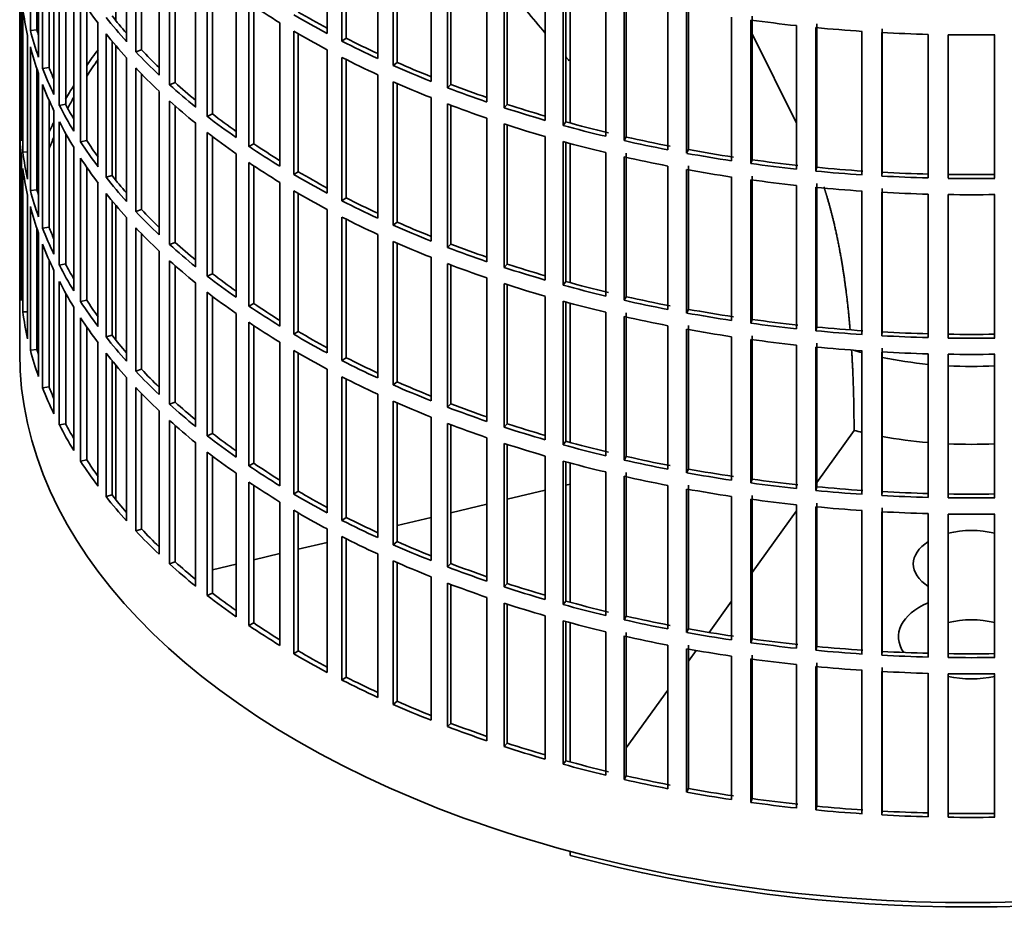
# Model space of a CAD drawing. Header units: millimetres. Extents: x 518 to 1410, y -2520 to 1834.
# Tile 2 of 33: x 1117 to 1265, y -2453 to -2316. Entities that reach past the tile are written whole.
import ezdxf

# ---------------------------------------------------------------- set-up
doc = ezdxf.new("R2010")
doc.units = ezdxf.units.MM
for name, color, linetype in [('VSI184-254_GIUNT', 7, 'Continuous'), ('VSI344-454_FILTR', 7, 'Continuous'), ('VSI344-454_SUPPO', 7, 'Continuous')]:
    doc.layers.add(name, color=color, linetype=linetype)

# ---------------------------------------------------------------- blocks, each defined once
blk = doc.blocks.new('SE4')
at = {"layer": 'VSI184-254_GIUNT', "color": 7, "linetype": 'Continuous', "lineweight": 35}
for start_param, end_param in [(4.245143, 4.281952), (4.365036, 4.547129), (4.62322, 4.801558)]:
    blk.add_ellipse((1260.33, -2345.2), major_axis=(39.5, 0), ratio=0.57735, start_param=start_param, end_param=end_param, dxfattribs=at)
at = {"layer": 'VSI344-454_FILTR', "color": 7, "linetype": 'Continuous', "lineweight": 35}
for p, q in [((1116.83, -2125.97), (1116.83, -2366.02)), ((1118.44, -2317.37), (1118.44, -2295.74)), ((1163.2, -2317.81), (1163.2, -2296.17)), ((1132.93, -2319.04), (1132.93, -2297.4)), ((1165.42, -2318.96), (1165.42, -2297.32)), ((1166.06, -2318.52), (1166.06, -2297.65)), ((1119.42, -2317.27), (1119.42, -2299.04)), ((1119.66, -2321.37), (1119.66, -2299.74)), ((1134.33, -2320.56), (1134.33, -2298.92)), ((1135.2, -2320.27), (1135.2, -2299.83)), ((1170.81, -2321.57), (1170.81, -2299.93)), ((1173.16, -2322.63), (1173.16, -2300.99)), ((1173.75, -2322.16), (1173.75, -2301.25)), ((1120.28, -2323.06), (1120.28, -2301.42)), ((1137.85, -2324.08), (1137.85, -2302.44)), ((1121.25, -2322.92), (1121.25, -2303.77)), ((1139.43, -2325.54), (1139.43, -2303.9)), ((1178.85, -2325.02), (1178.85, -2303.38)), ((1121.98, -2327), (1121.98, -2305.36)), ((1140.26, -2325.21), (1140.26, -2304.64)), ((1181.32, -2325.98), (1181.32, -2304.34)), ((1181.85, -2325.49), (1181.85, -2304.55)), ((1122.8, -2328.65), (1122.8, -2307.02)), ((1143.36, -2328.9), (1143.36, -2307.27)), ((1187.29, -2328.13), (1187.29, -2306.5)), ((1116.83, -2329.94), (1116.83, -2308.3)), ((1145.12, -2330.3), (1145.12, -2308.66)), ((1189.87, -2328.99), (1189.87, -2307.36)), ((1190.34, -2328.49), (1190.34, -2307.51)), ((1123.76, -2328.48), (1123.76, -2308.79)), ((1145.9, -2329.94), (1145.9, -2309.27)), ((1196.08, -2330.9), (1196.08, -2309.26)), ((1198.76, -2331.66), (1198.76, -2310.02)), ((1199.17, -2331.13), (1199.17, -2310.13)), ((1124.98, -2332.52), (1124.98, -2310.88)), ((1205.19, -2333.31), (1205.19, -2311.67)), ((1117.08, -2334), (1117.08, -2312.36)), ((1126, -2334.14), (1126, -2312.5)), ((1149.45, -2333.5), (1149.45, -2311.86)), ((1151.36, -2334.82), (1151.36, -2313.18)), ((1207.96, -2333.95), (1207.96, -2312.32)), ((1208.3, -2333.41), (1208.3, -2311.77)), ((1117.29, -2335.72), (1117.29, -2314.08)), ((1126.93, -2333.92), (1126.93, -2313.89)), ((1152.11, -2334.43), (1152.11, -2313.68)), ((1214.57, -2335.34), (1214.57, -2313.71)), ((1217.4, -2335.87), (1217.4, -2314.24)), ((1217.68, -2335.32), (1217.68, -2313.68)), ((1224.17, -2336.99), (1224.17, -2315.36)), ((1227.06, -2337.41), (1227.06, -2315.77)), ((1227.27, -2336.85), (1227.27, -2315.21)), ((1119.42, -2317.27), (1118.44, -2317.37)), ((1128.63, -2337.9), (1128.63, -2316.26)), ((1156.07, -2337.83), (1156.07, -2316.2)), ((1158.14, -2339.07), (1158.14, -2317.44)), ((1233.94, -2338.26), (1233.94, -2316.62)), ((1236.88, -2338.55), (1236.88, -2316.92)), ((1237.02, -2337.98), (1237.02, -2316.35)), ((1243.84, -2339.12), (1243.84, -2317.48)), ((1246.88, -2338.72), (1246.88, -2317.09)), ((1118.02, -2339.76), (1118.02, -2318.12)), ((1129.85, -2339.47), (1129.85, -2317.84)), ((1130.75, -2339.22), (1130.75, -2318.95)), ((1158.84, -2338.66), (1158.84, -2317.84)), ((1166.06, -2318.52), (1165.42, -2318.96)), ((1246.81, -2339.3), (1246.81, -2317.66)), ((1253.83, -2339.58), (1253.83, -2317.95)), ((1256.81, -2339.64), (1256.81, -2318.01)), ((1263.84, -2339.64), (1263.84, -2318.01)), ((1118.44, -2341.46), (1118.44, -2319.82)), ((1135.2, -2320.27), (1134.33, -2320.56)), ((1163.2, -2341.89), (1163.2, -2320.26)), ((1132.93, -2343.12), (1132.93, -2321.49)), ((1165.42, -2343.05), (1165.42, -2321.41)), ((1166.06, -2342.6), (1166.06, -2321.74)), ((1119.42, -2341.36), (1119.42, -2323.13)), ((1121.25, -2322.92), (1120.28, -2323.06)), ((1134.33, -2344.65), (1134.33, -2323.01)), ((1173.75, -2322.16), (1173.16, -2322.63)), ((1119.66, -2345.46), (1119.66, -2323.82)), ((1135.2, -2344.36), (1135.2, -2323.91)), ((1170.81, -2345.66), (1170.81, -2324.02)), ((1173.16, -2346.72), (1173.16, -2325.08)), ((1120.28, -2347.14), (1120.28, -2325.51)), ((1137.85, -2348.16), (1137.85, -2326.53)), ((1140.26, -2325.21), (1139.43, -2325.54)), ((1173.75, -2346.25), (1173.75, -2325.34)), ((1181.85, -2325.49), (1181.32, -2325.98)), ((1121.25, -2347.01), (1121.25, -2327.85)), ((1139.43, -2349.62), (1139.43, -2327.99)), ((1178.85, -2349.11), (1178.85, -2327.47)), ((1121.98, -2351.09), (1121.98, -2329.45)), ((1123.76, -2328.48), (1122.8, -2328.65)), ((1140.26, -2349.3), (1140.26, -2328.73)), ((1181.32, -2350.07), (1181.32, -2328.43)), ((1181.85, -2349.58), (1181.85, -2328.63)), ((1190.34, -2328.49), (1189.87, -2328.99)), ((1117.08, -2329.93), (1116.83, -2329.94)), ((1145.9, -2329.94), (1145.12, -2330.3)), ((1187.29, -2352.22), (1187.29, -2330.58)), ((1116.83, -2354.03), (1116.83, -2332.39)), ((1122.8, -2352.74), (1122.8, -2331.1)), ((1143.36, -2352.99), (1143.36, -2331.35)), ((1189.87, -2353.08), (1189.87, -2331.44)), ((1190.34, -2352.57), (1190.34, -2331.6)), ((1199.17, -2331.13), (1198.76, -2331.66)), ((1123.76, -2352.56), (1123.76, -2332.87)), ((1126.93, -2333.92), (1126, -2334.14)), ((1145.12, -2354.38), (1145.12, -2332.75)), ((1145.9, -2354.03), (1145.9, -2333.35)), ((1196.08, -2354.99), (1196.08, -2333.35)), ((1208.3, -2333.41), (1207.96, -2333.95)), ((1124.98, -2356.6), (1124.98, -2334.97)), ((1152.11, -2334.43), (1151.36, -2334.82)), ((1198.76, -2355.74), (1198.76, -2334.11)), ((1199.17, -2355.22), (1199.17, -2334.22)), ((1217.68, -2335.32), (1217.4, -2335.87)), ((1117.08, -2358.09), (1117.08, -2336.45)), ((1118.02, -2335.67), (1117.29, -2335.72)), ((1126, -2358.22), (1126, -2336.58)), ((1149.45, -2357.58), (1149.45, -2335.95)), ((1205.19, -2357.4), (1205.19, -2335.76)), ((1207.96, -2358.04), (1207.96, -2336.4)), ((1208.3, -2357.5), (1208.3, -2335.86)), ((1227.27, -2336.85), (1227.06, -2337.41)), ((1117.29, -2359.8), (1117.29, -2338.17)), ((1126.93, -2358.01), (1126.93, -2337.97)), ((1151.36, -2358.9), (1151.36, -2337.27)), ((1152.11, -2358.52), (1152.11, -2337.76)), ((1214.57, -2359.43), (1214.57, -2337.79)), ((1217.4, -2359.96), (1217.4, -2338.32)), ((1217.68, -2359.41), (1217.68, -2337.77)), ((1237.02, -2337.98), (1236.88, -2338.55)), ((1130.75, -2339.22), (1129.85, -2339.47)), ((1158.84, -2338.66), (1158.14, -2339.07)), ((1224.17, -2361.08), (1224.17, -2339.44)), ((1227.06, -2361.5), (1227.06, -2339.86)), ((1227.27, -2360.93), (1227.27, -2339.3)), ((1246.88, -2338.72), (1246.81, -2339.3)), ((1119.42, -2341.36), (1118.44, -2341.46)), ((1128.63, -2361.99), (1128.63, -2340.35)), ((1156.07, -2361.92), (1156.07, -2340.28)), ((1233.94, -2362.34), (1233.94, -2340.71)), ((1236.88, -2362.64), (1236.88, -2341)), ((1237.02, -2362.07), (1237.02, -2340.43)), ((1246.88, -2362.81), (1246.88, -2341.17)), ((1118.02, -2363.84), (1118.02, -2342.21)), ((1129.85, -2363.56), (1129.85, -2341.92)), ((1158.14, -2363.16), (1158.14, -2341.52)), ((1158.84, -2362.74), (1158.84, -2341.93)), ((1166.06, -2342.6), (1165.42, -2343.05)), ((1243.84, -2363.21), (1243.84, -2341.57)), ((1246.81, -2363.39), (1246.81, -2341.75)), ((1253.83, -2363.67), (1253.83, -2342.03)), ((1256.81, -2363.73), (1256.81, -2342.09)), ((1263.84, -2363.73), (1263.84, -2342.09)), ((1118.44, -2365.55), (1118.44, -2343.91)), ((1130.75, -2363.31), (1130.75, -2343.04)), ((1135.2, -2344.36), (1134.33, -2344.65)), ((1163.2, -2365.98), (1163.2, -2344.34)), ((1132.93, -2367.21), (1132.93, -2345.57)), ((1165.42, -2367.13), (1165.42, -2345.5)), ((1166.06, -2366.69), (1166.06, -2345.82)), ((1119.42, -2365.45), (1119.42, -2347.22)), ((1121.25, -2347.01), (1120.28, -2347.14)), ((1134.33, -2368.73), (1134.33, -2347.09)), ((1173.75, -2346.25), (1173.16, -2346.72)), ((1119.66, -2369.55), (1119.66, -2347.91)), ((1135.2, -2368.44), (1135.2, -2348)), ((1170.81, -2369.74), (1170.81, -2348.11)), ((1120.28, -2371.23), (1120.28, -2349.59)), ((1140.26, -2349.3), (1139.43, -2349.62)), ((1173.16, -2370.8), (1173.16, -2349.17)), ((1173.75, -2370.34), (1173.75, -2349.43)), ((1181.85, -2349.58), (1181.32, -2350.07)), ((1137.85, -2372.25), (1137.85, -2350.61)), ((1178.85, -2373.19), (1178.85, -2351.55)), ((1121.25, -2371.09), (1121.25, -2351.94)), ((1123.76, -2352.56), (1122.8, -2352.74)), ((1139.43, -2373.71), (1139.43, -2352.07)), ((1140.26, -2373.39), (1140.26, -2352.81)), ((1181.32, -2374.15), (1181.32, -2352.52)), ((1181.85, -2373.67), (1181.85, -2352.72)), ((1190.34, -2352.57), (1189.87, -2353.08)), ((1117.08, -2354.02), (1116.83, -2354.03)), ((1121.98, -2375.17), (1121.98, -2353.54)), ((1145.9, -2354.03), (1145.12, -2354.38)), ((1187.29, -2376.31), (1187.29, -2354.67)), ((1122.8, -2376.83), (1122.8, -2355.19)), ((1143.36, -2377.08), (1143.36, -2355.44)), ((1189.87, -2377.17), (1189.87, -2355.53)), ((1190.34, -2376.66), (1190.34, -2355.68)), ((1199.17, -2355.22), (1198.76, -2355.74)), ((1123.76, -2376.65), (1123.76, -2356.96)), ((1145.12, -2378.47), (1145.12, -2356.83)), ((1145.9, -2378.11), (1145.9, -2357.44)), ((1196.08, -2379.08), (1196.08, -2357.44)), ((1208.3, -2357.5), (1207.96, -2358.04)), ((1124.98, -2380.69), (1124.98, -2359.05)), ((1126.93, -2358.01), (1126, -2358.22)), ((1152.11, -2358.52), (1151.36, -2358.9)), ((1198.76, -2379.83), (1198.76, -2358.19)), ((1199.17, -2379.3), (1199.17, -2358.3)), ((1118.02, -2359.76), (1117.29, -2359.8)), ((1126, -2382.31), (1126, -2360.67)), ((1149.45, -2381.67), (1149.45, -2360.03)), ((1205.19, -2381.48), (1205.19, -2359.84)), ((1207.96, -2382.13), (1207.96, -2360.49)), ((1208.3, -2381.58), (1208.3, -2359.95)), ((1217.68, -2359.41), (1217.4, -2359.96)), ((1126.93, -2382.09), (1126.93, -2362.06)), ((1151.36, -2382.99), (1151.36, -2361.35)), ((1152.11, -2382.6), (1152.11, -2361.85)), ((1214.57, -2383.52), (1214.57, -2361.88)), ((1217.68, -2383.49), (1217.68, -2361.86)), ((1227.27, -2360.93), (1227.06, -2361.5)), ((1237.02, -2362.07), (1236.88, -2362.64)), ((1130.75, -2363.31), (1129.85, -2363.56)), ((1158.84, -2362.74), (1158.14, -2363.16)), ((1217.4, -2384.05), (1217.4, -2362.41)), ((1224.17, -2385.17), (1224.17, -2363.53)), ((1227.27, -2385.02), (1227.27, -2363.38)), ((1246.88, -2362.81), (1246.81, -2363.39)), ((1128.63, -2386.07), (1128.63, -2364.44)), ((1156.07, -2386.01), (1156.07, -2364.37)), ((1227.06, -2385.58), (1227.06, -2363.95)), ((1233.94, -2386.43), (1233.94, -2364.79)), ((1236.88, -2386.73), (1236.88, -2365.09)), ((1237.02, -2386.16), (1237.02, -2364.52)), ((1119.42, -2365.45), (1118.44, -2365.55)), ((1129.85, -2387.65), (1129.85, -2366.01)), ((1158.14, -2387.25), (1158.14, -2365.61)), ((1158.84, -2386.83), (1158.84, -2366.01)), ((1243.84, -2387.29), (1243.84, -2365.66)), ((1246.81, -2387.47), (1246.81, -2365.84)), ((1246.88, -2386.9), (1246.88, -2365.26)), ((1253.83, -2387.76), (1253.83, -2366.12)), ((1256.81, -2387.82), (1256.81, -2366.18)), ((1263.84, -2387.82), (1263.84, -2366.18)), ((1130.75, -2387.39), (1130.75, -2367.12)), ((1166.06, -2366.69), (1165.42, -2367.13)), ((1135.2, -2368.44), (1134.33, -2368.73)), ((1163.2, -2390.07), (1163.2, -2368.43)), ((1165.42, -2391.22), (1165.42, -2369.58)), ((1121.25, -2371.09), (1120.28, -2371.23)), ((1132.93, -2391.3), (1132.93, -2369.66)), ((1166.06, -2390.78), (1166.06, -2369.91)), ((1173.75, -2370.34), (1173.16, -2370.8)), ((1134.33, -2392.82), (1134.33, -2371.18)), ((1135.2, -2392.53), (1135.2, -2372.09)), ((1170.81, -2393.83), (1170.81, -2372.19)), ((1140.26, -2373.39), (1139.43, -2373.71)), ((1173.16, -2394.89), (1173.16, -2373.25)), ((1173.75, -2394.42), (1173.75, -2373.51)), ((1181.85, -2373.67), (1181.32, -2374.15)), ((1137.85, -2396.34), (1137.85, -2374.7)), ((1123.76, -2376.65), (1122.8, -2376.83)), ((1139.43, -2397.8), (1139.43, -2376.16)), ((1140.26, -2397.47), (1140.26, -2376.9)), ((1178.85, -2397.28), (1178.85, -2375.64)), ((1181.32, -2398.24), (1181.32, -2376.6)), ((1181.85, -2397.75), (1181.85, -2376.81)), ((1190.34, -2376.66), (1189.87, -2377.17)), ((1145.9, -2378.11), (1145.12, -2378.47)), ((1143.36, -2401.16), (1143.36, -2379.53)), ((1187.29, -2400.39), (1187.29, -2378.76)), ((1189.87, -2401.25), (1189.87, -2379.62)), ((1190.34, -2400.74), (1190.34, -2379.77)), ((1199.17, -2379.3), (1198.76, -2379.83)), ((1145.12, -2402.56), (1145.12, -2380.92)), ((1126.93, -2382.09), (1126, -2382.31)), ((1145.9, -2402.2), (1145.9, -2381.53)), ((1152.11, -2382.6), (1151.36, -2382.99)), ((1196.08, -2403.16), (1196.08, -2381.52)), ((1198.76, -2403.92), (1198.76, -2382.28)), ((1199.17, -2403.39), (1199.17, -2382.39)), ((1208.3, -2381.58), (1207.96, -2382.13)), ((1149.45, -2405.76), (1149.45, -2384.12)), ((1205.19, -2405.57), (1205.19, -2383.93)), ((1208.3, -2405.67), (1208.3, -2384.03)), ((1217.68, -2383.49), (1217.4, -2384.05)), ((1151.36, -2407.08), (1151.36, -2385.44)), ((1152.11, -2406.69), (1152.11, -2385.94)), ((1207.96, -2406.21), (1207.96, -2384.58)), ((1217.68, -2407.58), (1217.68, -2385.94)), ((1227.27, -2385.02), (1227.06, -2385.58)), ((1130.75, -2387.39), (1129.85, -2387.65)), ((1158.84, -2386.83), (1158.14, -2387.25)), ((1214.57, -2407.6), (1214.57, -2385.97)), ((1217.4, -2408.13), (1217.4, -2386.5)), ((1237.02, -2386.16), (1236.88, -2386.73)), ((1246.88, -2386.9), (1246.81, -2387.47)), ((1156.07, -2410.09), (1156.07, -2388.46)), ((1224.17, -2409.25), (1224.17, -2387.62)), ((1227.06, -2409.67), (1227.06, -2388.03)), ((1227.27, -2409.11), (1227.27, -2387.47)), ((1233.94, -2410.52), (1233.94, -2388.88)), ((1237.02, -2410.24), (1237.02, -2388.61)), ((1158.14, -2411.33), (1158.14, -2389.7)), ((1158.84, -2410.92), (1158.84, -2390.1)), ((1236.88, -2410.81), (1236.88, -2389.18)), ((1243.84, -2411.38), (1243.84, -2389.74)), ((1246.81, -2411.56), (1246.81, -2389.92)), ((1246.88, -2410.98), (1246.88, -2389.35)), ((1253.83, -2411.84), (1253.83, -2390.21)), ((1256.81, -2411.9), (1256.81, -2390.27)), ((1263.84, -2411.9), (1263.84, -2390.27)), ((1166.06, -2390.78), (1165.42, -2391.22)), ((1135.2, -2392.53), (1134.33, -2392.82)), ((1163.2, -2414.15), (1163.2, -2392.52)), ((1165.42, -2415.31), (1165.42, -2393.67)), ((1166.06, -2414.86), (1166.06, -2394)), ((1173.75, -2394.42), (1173.16, -2394.89)), ((1170.81, -2417.92), (1170.81, -2396.28)), ((1140.26, -2397.47), (1139.43, -2397.8)), ((1173.16, -2418.98), (1173.16, -2397.34)), ((1173.75, -2418.51), (1173.75, -2397.6)), ((1181.85, -2397.75), (1181.32, -2398.24)), ((1178.85, -2421.37), (1178.85, -2399.73)), ((1181.32, -2422.33), (1181.32, -2400.69)), ((1190.34, -2400.74), (1189.87, -2401.25)), ((1145.9, -2402.2), (1145.12, -2402.56)), ((1181.85, -2421.84), (1181.85, -2400.89)), ((1187.29, -2424.48), (1187.29, -2402.84)), ((1189.87, -2425.34), (1189.87, -2403.7)), ((1199.17, -2403.39), (1198.76, -2403.92)), ((1190.34, -2424.83), (1190.34, -2403.86)), ((1152.11, -2406.69), (1151.36, -2407.08)), ((1196.08, -2427.25), (1196.08, -2405.61)), ((1198.76, -2428), (1198.76, -2406.37)), ((1199.17, -2427.48), (1199.17, -2406.48)), ((1208.3, -2405.67), (1207.96, -2406.21)), ((1205.19, -2429.66), (1205.19, -2408.02)), ((1208.3, -2429.76), (1208.3, -2408.12)), ((1217.68, -2407.58), (1217.4, -2408.13)), ((1207.96, -2430.3), (1207.96, -2408.66)), ((1227.27, -2409.11), (1227.06, -2409.67)), ((1158.84, -2410.92), (1158.14, -2411.33)), ((1214.57, -2431.69), (1214.57, -2410.05)), ((1217.4, -2432.22), (1217.4, -2410.58)), ((1217.68, -2431.67), (1217.68, -2410.03)), ((1237.02, -2410.24), (1236.88, -2410.81)), ((1246.88, -2410.98), (1246.81, -2411.56)), ((1224.17, -2433.34), (1224.17, -2411.7)), ((1227.06, -2433.76), (1227.06, -2412.12)), ((1227.27, -2433.19), (1227.27, -2411.56)), ((1233.94, -2434.6), (1233.94, -2412.96)), ((1236.88, -2434.9), (1236.88, -2413.26)), ((1237.02, -2434.33), (1237.02, -2412.69)), ((1243.84, -2435.47), (1243.84, -2413.83)), ((1246.81, -2435.65), (1246.81, -2414.01)), ((1246.88, -2435.07), (1246.88, -2413.43)), ((1166.06, -2414.86), (1165.42, -2415.31)), ((1253.83, -2435.93), (1253.83, -2414.29)), ((1256.81, -2435.99), (1256.81, -2414.35)), ((1263.84, -2435.99), (1263.84, -2414.35)), ((1173.75, -2418.51), (1173.16, -2418.98)), ((1181.85, -2421.84), (1181.32, -2422.33)), ((1190.34, -2424.83), (1189.87, -2425.34)), ((1199.17, -2427.48), (1198.76, -2428)), ((1208.3, -2429.76), (1207.96, -2430.3)), ((1217.68, -2431.67), (1217.4, -2432.22)), ((1227.27, -2433.19), (1227.06, -2433.76)), ((1237.02, -2434.33), (1236.88, -2434.9)), ((1246.88, -2435.07), (1246.81, -2435.65))]:
    blk.add_line(p, q, dxfattribs=at)
for centre, radius, start, end in [((1260.33, -2069.53), 248.5, 269.189, 270.811), ((1260.33, -2092.32), 246.77, 269.1833, 270.8167), ((1260.33, -2091.17), 248.5, 269.189, 270.811), ((1260.33, -2093.62), 248.5, 269.189, 270.811), ((1260.33, -2116.41), 246.77, 269.1833, 270.8167), ((1260.33, -2115.26), 248.5, 269.189, 270.811), ((1260.33, -2117.7), 248.5, 269.189, 270.811), ((1260.33, -2140.5), 246.77, 269.1833, 270.8167), ((1260.33, -2139.34), 248.5, 269.189, 270.811), ((1260.33, -2141.79), 248.5, 269.189, 270.811), ((1260.33, -2164.58), 246.77, 269.1833, 270.8167), ((1260.33, -2163.43), 248.5, 269.189, 270.811), ((1260.33, -2165.88), 248.5, 269.189, 270.811), ((1260.33, -2188.67), 246.77, 269.1833, 270.8167), ((1260.33, -2187.52), 248.5, 269.189, 270.811)]:
    blk.add_arc(centre, radius, start, end, dxfattribs=at)
for centre, major_axis, start_param, end_param in [((1260.33, -2283.35), (-143.5, 0), 0.359458, 0.408487), ((1260.33, -2259.27), (-143.5, 0), 0.708524, 0.757553), ((1260.33, -2307.44), (-143.5, 0), 0.080205, 0.129234), ((1260.33, -2256.82), (-142.5, 0), 0.778165, 0.820895), ((1260.33, -2329.08), (-142.5, 0), -0.160582, -0.149846), ((1260.33, -2280.9), (-143.5, 0), 0.429271, 0.4783), ((1260.33, -2280.9), (-142.5, 0), 0.429099, 0.464583), ((1260.33, -2256.82), (-143.5, 0), 0.778337, 0.827366), ((1260.33, -2235.18), (-143.5, 0), 1.336842, 1.385871), ((1260.33, -2304.99), (-143.5, 0), 0.150018, 0.199048), ((1260.33, -2304.99), (-142.5, 0), 0.149846, 0.160582), ((1260.33, -2259.27), (-143.5, 0), 0.778337, 0.827366), ((1260.33, -2235.18), (-143.5, 0), 1.406655, 1.455685), ((1260.33, -2283.35), (-143.5, 0), 0.429271, 0.4783), ((1260.33, -2256.82), (-143.5, 0), 0.84815, 0.897179), ((1260.33, -2256.82), (-142.5, 0), 0.847978, 0.891566), ((1260.33, -2235.18), (-143.5, 0), 1.476469, 1.525498), ((1260.33, -2307.44), (-143.5, 0), 0.150018, 0.199048), ((1260.33, -2353.16), (-143.5, 0), -0.408487, -0.377404), ((1260.33, -2280.9), (-143.5, 0), 0.499084, 0.548113), ((1260.33, -2280.9), (-142.5, 0), 0.498912, 0.536508), ((1260.33, -2353.16), (-142.5, 0), -0.391958, -0.359286), ((1260.33, -2259.27), (-143.5, 0), 0.84815, 0.897179), ((1260.33, -2304.99), (-143.5, 0), 0.219831, 0.268861), ((1260.33, -2304.99), (-142.5, 0), 0.219659, 0.242088), ((1260.33, -2283.35), (-143.5, 0), 0.499084, 0.548113), ((1260.33, -2256.82), (-143.5, 0), 0.917963, 0.966992), ((1260.33, -2256.82), (-142.5, 0), 0.917791, 0.962144), ((1260.33, -2259.27), (-143.5, 0), 0.917963, 0.966992), ((1260.33, -2307.44), (-143.5, 0), 0.219831, 0.268861), ((1260.33, -2353.16), (-143.5, 0), -0.338674, -0.312019), ((1260.33, -2280.9), (-143.5, 0), 0.568897, 0.617927), ((1260.33, -2280.9), (-142.5, 0), 0.568725, 0.607984), ((1260.33, -2256.82), (-143.5, 0), 0.987776, 1.036806), ((1260.33, -2256.82), (-142.5, 0), 0.987604, 1.032651), ((1260.33, -2353.16), (-142.5, 0), -0.318152, -0.297119), ((1260.33, -2283.35), (-143.5, 0), 0.568897, 0.617927), ((1260.33, -2304.99), (-143.5, 0), 0.289645, 0.338674), ((1260.33, -2304.99), (-142.5, 0), 0.289473, 0.318152), ((1260.33, -2259.27), (-143.5, 0), 0.987776, 1.036806), ((1260.33, -2256.82), (-143.5, 0), 1.057589, 1.106619), ((1260.33, -2256.82), (-142.5, 0), 1.057417, 1.103102), ((1260.33, -2329.08), (-143.5, 0), 0.010392, 0.059421), ((1260.33, -2280.9), (-143.5, 0), 0.63871, 0.68774), ((1260.33, -2280.9), (-142.5, 0), 0.638538, 0.679153), ((1260.33, -2331.53), (-143.5, 0), 0.010392, 0.059421), ((1260.33, -2353.16), (-143.5, 0), -0.268861, -0.248955), ((1260.33, -2307.44), (-143.5, 0), 0.289645, 0.338674), ((1260.33, -2259.27), (-143.5, 0), 1.057589, 1.106619), ((1260.33, -2256.82), (-143.5, 0), 1.127403, 1.176432), ((1260.33, -2256.82), (-142.5, 0), 1.127231, 1.176604), ((1260.33, -2353.16), (-142.5, 0), -0.242088, -0.219659), ((1260.33, -2304.99), (-142.5, 0), 0.359286, 0.391958), ((1260.33, -2283.35), (-143.5, 0), 0.63871, 0.68774), ((1260.33, -2256.82), (-143.5, 0), 1.197216, 1.246245), ((1260.33, -2256.82), (-142.5, 0), 1.197044, 1.246417), ((1260.33, -2304.99), (-143.5, 0), 0.359458, 0.408487), ((1260.33, -2280.9), (-143.5, 0), 0.708524, 0.757553), ((1260.33, -2280.9), (-142.5, 0), 0.708352, 0.750104), ((1260.33, -2259.27), (-143.5, 0), 1.127403, 1.176432), ((1260.33, -2256.82), (-142.5, 0), 1.266857, 1.31623), ((1260.33, -2329.08), (-143.5, 0), 0.080205, 0.129234), ((1260.33, -2353.16), (-143.5, 0), -0.199048, -0.190533), ((1260.33, -2307.44), (-143.5, 0), 0.359458, 0.408487), ((1260.33, -2259.27), (-143.5, 0), 1.197216, 1.246245), ((1260.33, -2256.82), (-143.5, 0), 1.267029, 1.316058), ((1260.33, -2256.82), (-142.5, 0), 1.33667, 1.386044), ((1260.33, -2331.53), (-143.5, 0), 0.080205, 0.129234), ((1260.33, -2283.35), (-143.5, 0), 0.708524, 0.757553), ((1260.33, -2259.27), (-143.5, 0), 1.267029, 1.316058), ((1260.33, -2256.82), (-143.5, 0), 1.336842, 1.385871), ((1260.33, -2256.82), (-142.5, 0), 1.406483, 1.455857), ((1260.33, -2304.99), (-143.5, 0), 0.429271, 0.4783), ((1260.33, -2304.99), (-142.5, 0), 0.429099, 0.464583), ((1260.33, -2280.9), (-143.5, 0), 0.778337, 0.827366), ((1260.33, -2280.9), (-142.5, 0), 0.778165, 0.820895), ((1260.33, -2259.27), (-143.5, 0), 1.336842, 1.385871), ((1260.33, -2256.82), (-143.5, 0), 1.406655, 1.455685), ((1260.33, -2256.82), (-143.5, 0), 1.476469, 1.525498), ((1260.33, -2256.82), (-142.5, 0), 1.476296, 1.52567), ((1260.33, -2353.16), (-142.5, 0), -0.160582, -0.149846), ((1260.33, -2329.08), (-142.5, 0), 0.149846, 0.160582), ((1260.33, -2259.27), (-143.5, 0), 1.406655, 1.455685), ((1260.33, -2329.08), (-143.5, 0), 0.150018, 0.199048), ((1260.33, -2307.44), (-143.5, 0), 0.429271, 0.4783), ((1260.33, -2283.35), (-143.5, 0), 0.778337, 0.827366), ((1260.33, -2280.9), (-142.5, 0), 0.847978, 0.891566), ((1260.33, -2259.27), (-143.5, 0), 1.476469, 1.525498), ((1260.33, -2331.53), (-143.5, 0), 0.150018, 0.199048), ((1260.33, -2304.99), (-142.5, 0), 0.498912, 0.536508), ((1260.33, -2280.9), (-143.5, 0), 0.84815, 0.897179), ((1260.33, -2304.99), (-143.5, 0), 0.499084, 0.548113), ((1260.33, -2283.35), (-143.5, 0), 0.84815, 0.897179), ((1260.33, -2329.08), (-143.5, 0), 0.219831, 0.268861), ((1260.33, -2329.08), (-142.5, 0), 0.219659, 0.242088), ((1260.33, -2307.44), (-143.5, 0), 0.499084, 0.548113), ((1260.33, -2280.9), (-143.5, 0), 0.917963, 0.966992), ((1260.33, -2280.9), (-142.5, 0), 0.917791, 0.962144), ((1260.33, -2331.53), (-143.5, 0), 0.219831, 0.268861), ((1260.33, -2304.99), (-143.5, 0), 0.568897, 0.617927), ((1260.33, -2304.99), (-142.5, 0), 0.568725, 0.607984), ((1260.33, -2283.35), (-143.5, 0), 0.917963, 0.966992), ((1260.33, -2280.9), (-143.5, 0), 0.987776, 1.036806), ((1260.33, -2280.9), (-142.5, 0), 0.987604, 1.032651), ((1260.33, -2329.08), (-143.5, 0), 0.289645, 0.338674), ((1260.33, -2329.08), (-142.5, 0), 0.289473, 0.318152), ((1260.33, -2307.44), (-143.5, 0), 0.568897, 0.617927), ((1260.33, -2283.35), (-143.5, 0), 0.987776, 1.036806), ((1260.33, -2280.9), (-143.5, 0), 1.057589, 1.106619), ((1260.33, -2280.9), (-142.5, 0), 1.057417, 1.103102), ((1260.33, -2353.16), (-143.5, 0), 0.010392, 0.059421), ((1260.33, -2304.99), (-143.5, 0), 0.63871, 0.68774), ((1260.33, -2304.99), (-142.5, 0), 0.638538, 0.679153), ((1260.33, -2331.53), (-143.5, 0), 0.289645, 0.338674), ((1260.33, -2283.35), (-143.5, 0), 1.057589, 1.106619), ((1260.33, -2280.9), (-143.5, 0), 1.127403, 1.176432), ((1260.33, -2280.9), (-142.5, 0), 1.127231, 1.176604), ((1260.33, -2307.44), (-143.5, 0), 0.63871, 0.68774), ((1260.33, -2280.9), (-142.5, 0), 1.197044, 1.246417), ((1260.33, -2329.08), (-143.5, 0), 0.359458, 0.408487), ((1260.33, -2329.08), (-142.5, 0), 0.359286, 0.391958), ((1260.33, -2304.99), (-143.5, 0), 0.708524, 0.757553), ((1260.33, -2304.99), (-142.5, 0), 0.708352, 0.750104), ((1260.33, -2283.35), (-143.5, 0), 1.127403, 1.176432), ((1260.33, -2280.9), (-143.5, 0), 1.197216, 1.246245), ((1260.33, -2353.16), (-143.5, 0), 0.080205, 0.129234), ((1260.33, -2331.53), (-143.5, 0), 0.359458, 0.408487), ((1260.33, -2283.35), (-143.5, 0), 1.197216, 1.246245), ((1260.33, -2280.9), (-143.5, 0), 1.267029, 1.316058), ((1260.33, -2280.9), (-142.5, 0), 1.266857, 1.31623), ((1260.33, -2307.44), (-143.5, 0), 0.708524, 0.757553), ((1260.33, -2280.9), (-143.5, 0), 1.336842, 1.385871), ((1260.33, -2280.9), (-142.5, 0), 1.33667, 1.386044), ((1260.33, -2280.9), (-142.5, 0), 1.406483, 1.455857), ((1260.33, -2329.08), (-143.5, 0), 0.429271, 0.4783), ((1260.33, -2329.08), (-142.5, 0), 0.429099, 0.464583), ((1260.33, -2304.99), (-143.5, 0), 0.778337, 0.827366), ((1260.33, -2304.99), (-142.5, 0), 0.778165, 0.820895), ((1260.33, -2283.35), (-143.5, 0), 1.267029, 1.316058), ((1260.33, -2280.9), (-143.5, 0), 1.406655, 1.455685), ((1260.33, -2280.9), (-143.5, 0), 1.476469, 1.525498), ((1260.33, -2280.9), (-142.5, 0), 1.476296, 1.52567), ((1260.33, -2283.35), (-143.5, 0), 1.336842, 1.385871), ((1260.33, -2283.35), (-143.5, 0), 1.406655, 1.455685), ((1260.33, -2366.02), (143.5, 0), 3.141593, 5.158357), ((1260.33, -2353.16), (-143.5, 0), 0.150018, 0.199048), ((1260.33, -2353.16), (-142.5, 0), 0.149846, 0.160582), ((1260.33, -2331.53), (-143.5, 0), 0.429271, 0.4783), ((1260.33, -2307.44), (-143.5, 0), 0.778337, 0.827366), ((1260.33, -2283.35), (-143.5, 0), 1.476469, 1.525498), ((1260.33, -2304.99), (-143.5, 0), 0.84815, 0.897179), ((1260.33, -2304.99), (-142.5, 0), 0.847978, 0.891566), ((1260.33, -2329.08), (-143.5, 0), 0.499084, 0.548113), ((1260.33, -2329.08), (-142.5, 0), 0.498912, 0.536508), ((1260.33, -2307.44), (-143.5, 0), 0.84815, 0.897179), ((1260.33, -2353.16), (-142.5, 0), 0.219659, 0.242088), ((1260.33, -2304.99), (-143.5, 0), 0.917963, 0.966992), ((1260.33, -2304.99), (-142.5, 0), 0.917791, 0.962144), ((1260.33, -2353.16), (-143.5, 0), 0.219831, 0.268861), ((1260.33, -2331.53), (-143.5, 0), 0.499084, 0.548113), ((1260.33, -2329.08), (-143.5, 0), 0.568897, 0.617927), ((1260.33, -2329.08), (-142.5, 0), 0.568725, 0.607984), ((1260.33, -2307.44), (-143.5, 0), 0.917963, 0.966992), ((1260.33, -2304.99), (-142.5, 0), 0.987604, 1.032651), ((1260.33, -2304.99), (-143.5, 0), 0.987776, 1.036806), ((1260.33, -2353.16), (-143.5, 0), 0.289645, 0.338674), ((1260.33, -2353.16), (-142.5, 0), 0.289473, 0.318152), ((1260.33, -2331.53), (-143.5, 0), 0.568897, 0.617927), ((1260.33, -2307.44), (-143.5, 0), 0.987776, 1.036806), ((1260.33, -2304.99), (-142.5, 0), 1.057417, 1.103102), ((1260.33, -2329.08), (-143.5, 0), 0.63871, 0.68774), ((1260.33, -2329.08), (-142.5, 0), 0.638538, 0.679153), ((1260.33, -2304.99), (-143.5, 0), 1.057589, 1.106619), ((1260.33, -2307.44), (-143.5, 0), 1.057589, 1.106619), ((1260.33, -2304.99), (-143.5, 0), 1.127403, 1.176432), ((1260.33, -2304.99), (-142.5, 0), 1.127231, 1.176604), ((1260.33, -2331.53), (-143.5, 0), 0.63871, 0.68774), ((1260.33, -2353.16), (-143.5, 0), 0.359458, 0.408487), ((1260.33, -2353.16), (-142.5, 0), 0.359286, 0.391958), ((1260.33, -2329.08), (-143.5, 0), 0.708524, 0.757553), ((1260.33, -2329.08), (-142.5, 0), 0.708352, 0.750104), ((1260.33, -2307.44), (-143.5, 0), 1.127403, 1.176432), ((1260.33, -2304.99), (-143.5, 0), 1.197216, 1.246245), ((1260.33, -2304.99), (-142.5, 0), 1.197044, 1.246417), ((1260.33, -2304.99), (-143.5, 0), 1.267029, 1.316058), ((1260.33, -2304.99), (-142.5, 0), 1.266857, 1.31623), ((1260.33, -2331.53), (-143.5, 0), 0.708524, 0.757553), ((1260.33, -2307.44), (-143.5, 0), 1.197216, 1.246245), ((1260.33, -2304.99), (-143.5, 0), 1.336842, 1.385871), ((1260.33, -2304.99), (-142.5, 0), 1.33667, 1.386044), ((1260.33, -2353.16), (-142.5, 0), 0.429099, 0.464583), ((1260.33, -2329.08), (-143.5, 0), 0.778337, 0.827366), ((1260.33, -2329.08), (-142.5, 0), 0.778165, 0.820895), ((1260.33, -2307.44), (-143.5, 0), 1.267029, 1.316058), ((1260.33, -2304.99), (-143.5, 0), 1.406655, 1.455685), ((1260.33, -2304.99), (-142.5, 0), 1.406483, 1.455857), ((1260.33, -2304.99), (-142.5, 0), 1.476296, 1.52567), ((1260.33, -2353.16), (-143.5, 0), 0.429271, 0.4783), ((1260.33, -2307.44), (-143.5, 0), 1.336842, 1.385871), ((1260.33, -2304.99), (-143.5, 0), 1.476469, 1.525498), ((1260.33, -2331.53), (-143.5, 0), 0.778337, 0.827366), ((1260.33, -2307.44), (-143.5, 0), 1.406655, 1.455685), ((1260.33, -2307.44), (-143.5, 0), 1.476469, 1.525498), ((1260.33, -2329.08), (-143.5, 0), 0.84815, 0.897179), ((1260.33, -2329.08), (-142.5, 0), 0.847978, 0.891566), ((1260.33, -2353.16), (-143.5, 0), 0.499084, 0.548113), ((1260.33, -2353.16), (-142.5, 0), 0.498912, 0.536508), ((1260.33, -2331.53), (-143.5, 0), 0.84815, 0.897179), ((1260.33, -2329.08), (-142.5, 0), 0.917791, 0.962144), ((1260.33, -2329.08), (-143.5, 0), 0.917963, 0.966992), ((1260.33, -2353.16), (-143.5, 0), 0.568897, 0.617927), ((1260.33, -2353.16), (-142.5, 0), 0.568725, 0.607984), ((1260.33, -2331.53), (-143.5, 0), 0.917963, 0.966992), ((1260.33, -2329.08), (-142.5, 0), 0.987604, 1.032651), ((1260.33, -2329.08), (-143.5, 0), 0.987776, 1.036806), ((1260.33, -2331.53), (-143.5, 0), 0.987776, 1.036806), ((1260.33, -2329.08), (-142.5, 0), 1.057417, 1.103102), ((1260.33, -2353.16), (-142.5, 0), 0.638538, 0.679153), ((1260.33, -2329.08), (-143.5, 0), 1.057589, 1.106619), ((1260.33, -2353.16), (-143.5, 0), 0.63871, 0.68774), ((1260.33, -2331.53), (-143.5, 0), 1.057589, 1.106619), ((1260.33, -2329.08), (-142.5, 0), 1.127231, 1.176604), ((1260.33, -2329.08), (-143.5, 0), 1.127403, 1.176432), ((1260.33, -2353.16), (-142.5, 0), 0.708352, 0.750104), ((1260.33, -2331.53), (-143.5, 0), 1.127403, 1.176432), ((1260.33, -2329.08), (-143.5, 0), 1.197216, 1.246245), ((1260.33, -2329.08), (-142.5, 0), 1.197044, 1.246417), ((1260.33, -2353.16), (-143.5, 0), 0.708524, 0.757553), ((1260.33, -2329.08), (-143.5, 0), 1.267029, 1.316058), ((1260.33, -2329.08), (-142.5, 0), 1.266857, 1.31623), ((1260.33, -2331.53), (-143.5, 0), 1.197216, 1.246245), ((1260.33, -2329.08), (-143.5, 0), 1.336842, 1.385871), ((1260.33, -2329.08), (-142.5, 0), 1.33667, 1.386044), ((1260.33, -2353.16), (-142.5, 0), 0.778165, 0.820895), ((1260.33, -2331.53), (-143.5, 0), 1.267029, 1.316058), ((1260.33, -2329.08), (-143.5, 0), 1.406655, 1.455685), ((1260.33, -2329.08), (-142.5, 0), 1.406483, 1.455857), ((1260.33, -2329.08), (-142.5, 0), 1.476296, 1.52567), ((1260.33, -2353.16), (-143.5, 0), 0.778337, 0.827366), ((1260.33, -2331.53), (-143.5, 0), 1.336842, 1.385871), ((1260.33, -2329.08), (-143.5, 0), 1.476469, 1.525498), ((1260.33, -2331.53), (-143.5, 0), 1.406655, 1.455685), ((1260.33, -2331.53), (-143.5, 0), 1.476469, 1.525498), ((1260.33, -2353.16), (-143.5, 0), 0.84815, 0.897179), ((1260.33, -2353.16), (-142.5, 0), 0.847978, 0.891566), ((1260.33, -2353.16), (-142.5, 0), 0.917791, 0.962144), ((1260.33, -2353.16), (-143.5, 0), 0.917963, 0.966992), ((1260.33, -2353.16), (-143.5, 0), 0.987776, 1.036806), ((1260.33, -2353.16), (-142.5, 0), 0.987604, 1.032651), ((1260.33, -2353.16), (-143.5, 0), 1.057589, 1.106619), ((1260.33, -2353.16), (-142.5, 0), 1.057417, 1.103102), ((1260.33, -2353.16), (-142.5, 0), 1.127231, 1.176604), ((1260.33, -2353.16), (-143.5, 0), 1.127403, 1.176432), ((1260.33, -2353.16), (-143.5, 0), 1.197216, 1.246245), ((1260.33, -2353.16), (-142.5, 0), 1.197044, 1.246417), ((1260.33, -2353.16), (-142.5, 0), 1.266857, 1.31623), ((1260.33, -2353.16), (-143.5, 0), 1.267029, 1.316058), ((1260.33, -2353.16), (-142.5, 0), 1.33667, 1.386044), ((1260.33, -2353.16), (-143.5, 0), 1.336842, 1.385871), ((1260.33, -2353.16), (-143.5, 0), 1.406655, 1.455685), ((1260.33, -2353.16), (-142.5, 0), 1.406483, 1.455857), ((1260.33, -2353.16), (-143.5, 0), 1.476469, 1.525498), ((1260.33, -2353.16), (-142.5, 0), 1.476296, 1.52567)]:
    blk.add_ellipse(centre, major_axis=major_axis, ratio=0.57735, start_param=start_param, end_param=end_param, dxfattribs=at)
at = {"layer": 'VSI344-454_SUPPO', "color": 7, "linetype": 'Continuous', "lineweight": 35}
for p, q in [((1131.3, -2315.82), (1131.3, -2295.53)), ((1199.85, -2331.31), (1199.85, -2310.31)), ((1233.94, -2331.32), (1227.27, -2317.84)), ((1131.3, -2339.91), (1131.3, -2319.61)), ((1199.85, -2355.4), (1199.85, -2334.4)), ((1131.3, -2364), (1131.3, -2343.7)), ((1199.85, -2379.49), (1199.85, -2358.49)), ((1131.3, -2388.08), (1131.3, -2367.79)), ((1237.02, -2385.51), (1242.64, -2377.67)), ((1242.64, -2377.47), (1242.64, -2377.67)), ((1199.85, -2403.57), (1199.85, -2382.57)), ((1199.17, -2385.94), (1199.85, -2385.78)), ((1190.34, -2388.05), (1196.08, -2386.68)), ((1181.85, -2390.08), (1187.29, -2388.78)), ((1227.27, -2399.1), (1233.94, -2389.8)), ((1173.75, -2392.02), (1178.85, -2390.8)), ((1158.84, -2395.58), (1163.2, -2394.54)), ((1152.11, -2397.19), (1156.07, -2396.24)), ((1145.9, -2398.68), (1149.45, -2397.83)), ((1220.8, -2408.12), (1224.17, -2403.43)), ((1199.85, -2427.66), (1199.85, -2406.66)), ((1217.68, -2412.47), (1218.85, -2410.84)), ((1208.3, -2425.54), (1214.57, -2416.81)), ((1199.85, -2441.74), (1199.85, -2441.16))]:
    blk.add_line(p, q, dxfattribs=at)
for centre, major_axis, start_param, end_param in [((1260.33, -2353.78), (142.5, 0), -3.302175, -3.292267), ((1260.33, -2353.78), (45, 0), 4.308579, 4.337394), ((1260.33, -2353.78), (45, 0), 4.408949, 4.56748), ((1260.33, -2353.78), (45, 0), 4.634142, 4.790635), ((1260.33, -2397.8), (8.75, 0), 1.157096, 1.984496), ((1260.33, -2397.8), (8.75, 0), 2.407803, 3.875383), ((1260.33, -2408.77), (-11, 0), -0.938824, 0.382349), ((1260.33, -2411.27), (8.75, 0), 1.157096, 1.984496), ((1260.33, -2408.77), (-11, 0), 1.245307, 1.896286), ((1260.33, -2367.25), (-142.5, 0), 1.132467, 2.009125)]:
    blk.add_ellipse(centre, major_axis=major_axis, ratio=0.57735, start_param=start_param, end_param=end_param, dxfattribs=at)
for points, degree in [([(1196.08, -2317.73), (1194.2, -2315.52), (1192.28, -2313.28), (1190.34, -2311.01)], 3), ([(1199.7, -2321.95), (1199.52, -2321.75), (1199.35, -2321.54), (1199.17, -2321.34)], 3), ([(1242.64, -2377.47), (1242.64, -2371.17), (1242.27, -2365.46)], 2)]:
    blk.add_open_spline(points, degree=degree, dxfattribs=at)
blk.add_open_spline([(1242.04, -2362.37), (1241.6, -2357.15), (1240.84, -2352.54), (1239.94, -2347.1), (1238.61, -2342.58), (1238.36, -2341.75), (1238.1, -2340.95)], degree=2, knots=[0.2877757, 0.2877757, 0.2877757, 0.5, 0.5, 0.75, 0.75, 0.7962592, 0.7962592, 0.7962592], dxfattribs=at)

msp = doc.modelspace()

# ---------------------------------------------------------------- block references
msp.add_blockref('SE4', (0, 0))

doc.saveas('drawing.dxf')
